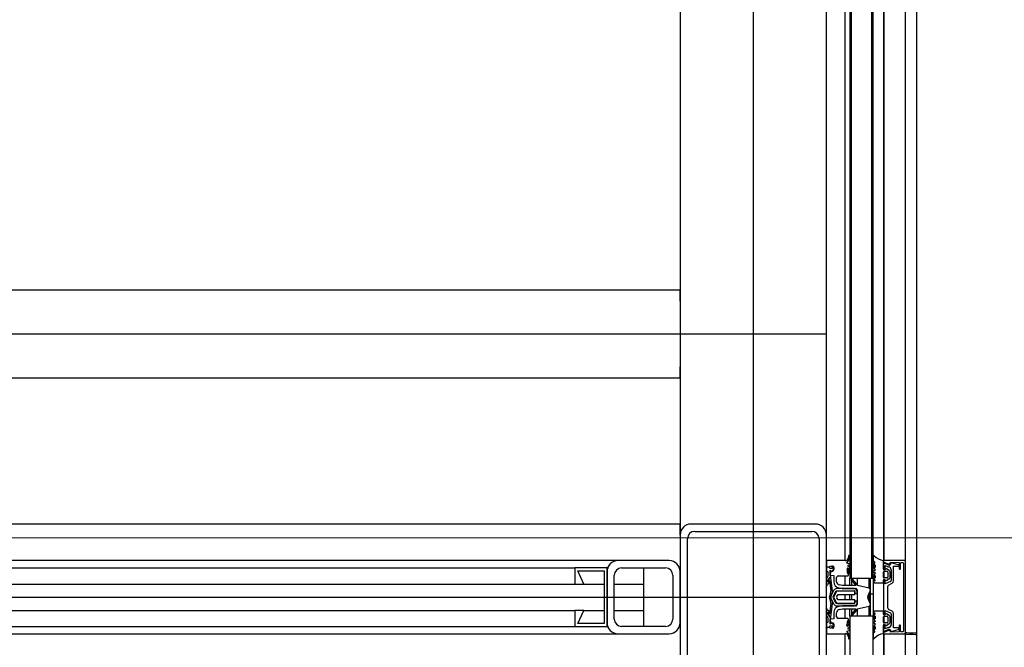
# Model space of a CAD drawing. Extents: x -805 to 3526, y -961 to 1039.
# Tile 81 of 256: x -738.728 to -738.055, y 39.766 to 40.195. Entities that reach past the tile are written whole.
import ezdxf

# ---------------------------------------------------------------- set-up
doc = ezdxf.new("R2010")
doc.units = 0
doc.linetypes.add('_Ebene_', pattern=[4, 2, -1, 0, -1])
doc.linetypes.add('P-HP-Dorsten 2022 - Schnitt - Schnitt 9 rechts der Rampe$0$_Ebene_', pattern=[4, 2, -1, 0, -1])
for name, color, linetype, lineweight in [('A-FLOR-LEVL', 51, 'Continuous', 5), ('P-HP-Dorsten 2022 - Schnitt - Schnitt 9 rechts der Rampe$0$A-FLOR-LEVL', 51, 'Continuous', 5), ('TTK-P-Aufzug vorne', 251, 'Continuous', 25)]:
    doc.layers.add(name, color=color, linetype=linetype, lineweight=lineweight)
for name, color, linetype in [('TTK Text 500', 7, 'Continuous'), ('TTK-QP-links', 250, 'Continuous'), ('TTK-QP-rechts', 251, 'Continuous')]:
    doc.layers.add(name, color=color, linetype=linetype)

# ---------------------------------------------------------------- blocks, each defined once
blk = doc.blocks.new('Aufzug vorne')
at = {"layer": 'TTK-P-Aufzug vorne', "ltscale": 20}
h = blk.add_hatch(dxfattribs=at)
h.set_pattern_fill('FP_23', color=256, scale=0.001, style=0, pattern_type=2)
h.set_pattern_definition([(0, (-0.13965, -6352.14789), (0, 0.05), []), (90, (-0.13965, -6352.14789), (-0.05, 3e-18), [])])
h.paths.add_polyline_path([(1.77235, -6351.52442), (1.77235, -6351.49836), (1.77043, -6351.49836), (1.77043, -6351.52442)])
h.paths.add_polyline_path([(1.77043, -6351.00436), (1.77235, -6351.00436), (1.77235, -6350.97836), (1.77043, -6350.97836), (1.77043, -6350.99919)])
h.paths.add_polyline_path([(1.77235, -6349.50436), (1.77235, -6349.47836), (1.77043, -6349.47836), (1.77043, -6349.50436)])
h.paths.add_polyline_path([(1.77043, -6348.73436), (1.77235, -6348.73436), (1.77235, -6348.70836), (1.77043, -6348.70836), (1.77043, -6348.73092)])
h.paths.add_polyline_path([(1.77235, -6348.23436), (1.77235, -6348.19636), (1.77043, -6348.19638), (1.77043, -6348.23436)])
for p, q in [((1.69034, -6348.17136), (1.69034, -6351.74136)), ((1.80206, -6348.43688), (1.80206, -6351.5926)), ((1.75636, -6348.73436), (1.75636, -6349.47836)), ((1.75736, -6348.73436), (1.75736, -6349.47836)), ((1.75736, -6349.47836), (1.75736, -6348.73436)), ((1.77136, -6349.47836), (1.77136, -6348.73436)), ((1.77136, -6348.73436), (1.77136, -6349.47836)), ((1.77236, -6349.47836), (1.77236, -6348.73436)), ((1.75312, -6349.46642), (1.75312, -6348.74636)), ((1.77938, -6348.74632), (1.77938, -6349.46625)), ((1.77939, -6348.74632), (1.77939, -6349.46625)), ((1.77995, -6349.46643), (1.77995, -6348.74635)), ((1.79438, -6349.46686), (1.79438, -6348.7457)), ((1.64034, -6348.76386), (1.64034, -6349.44886)), ((1.74034, -6349.44886), (1.74034, -6348.76386)), ((1.64034, -6349.28136), (-0.70966, -6349.28136)), ((1.64034, -6349.28886), (1.64034, -6349.28136)), ((1.64034, -6349.28886), (1.64034, -6349.33386)), ((-0.80966, -6349.31136), (1.74034, -6349.31136)), ((1.64034, -6349.34136), (1.64034, -6349.33386)), ((-0.70966, -6349.34136), (1.64034, -6349.34136)), ((1.64034, -6349.44136), (-0.70966, -6349.44136)), ((1.64034, -6349.44886), (1.64034, -6349.44136)), ((1.73284, -6349.44136), (1.64784, -6349.44136)), ((1.64034, -6349.44886), (1.64034, -6349.53386)), ((1.65034, -6349.44636), (1.73034, -6349.44636)), ((1.74034, -6349.53386), (1.74034, -6349.44886)), ((1.64534, -6349.53136), (1.64534, -6349.45136)), ((1.73534, -6349.45136), (1.73534, -6349.53136)), ((1.75541, -6349.46348), (1.75519, -6349.4647)), ((1.75618, -6349.46533), (1.75635, -6349.46283)), ((1.77236, -6349.46316), (1.77236, -6349.46638)), ((1.59784, -6349.46636), (-0.66716, -6349.46636)), ((1.63284, -6349.46636), (1.59784, -6349.46636)), ((1.75323, -6349.46635), (1.74034, -6349.46635)), ((1.74034, -6349.46635), (1.74034, -6349.47059)), ((1.7436, -6349.47022), (1.74456, -6349.47007)), ((1.74518, -6349.47124), (1.74424, -6349.47072)), ((1.74424, -6349.47072), (1.74424, -6349.47181)), ((1.75433, -6349.46804), (1.75618, -6349.46533)), ((1.75605, -6349.4685), (1.75433, -6349.46804)), ((1.75526, -6349.46949), (1.75605, -6349.46928)), ((1.77236, -6349.46638), (1.77334, -6349.46724)), ((1.77243, -6349.46996), (1.7738, -6349.47299)), ((1.77322, -6349.46807), (1.77248, -6349.4684)), ((1.77248, -6349.4684), (1.77371, -6349.46963)), ((1.77371, -6349.47113), (1.77296, -6349.46967)), ((1.77371, -6349.46963), (1.77371, -6349.47113)), ((1.77938, -6349.47217), (1.77938, -6349.46625)), ((1.78258, -6349.46924), (1.77938, -6349.46786)), ((1.77938, -6349.46786), (1.77938, -6349.47211)), ((1.77967, -6349.46732), (1.78272, -6349.46862)), ((1.79379, -6349.46636), (1.77987, -6349.46636)), ((1.77995, -6349.4681), (1.77995, -6349.46744)), ((1.78058, -6349.47263), (1.78058, -6349.46979)), ((1.78058, -6349.46979), (1.78207, -6349.47043)), ((1.78398, -6349.4682), (1.78419, -6349.46736)), ((1.78419, -6349.46736), (1.79007, -6349.46766)), ((1.78955, -6349.46916), (1.78467, -6349.46786)), ((1.78618, -6349.4801), (1.78618, -6349.47026)), ((1.78618, -6349.47026), (1.78948, -6349.47026)), ((1.79007, -6349.46766), (1.79007, -6349.47166)), ((1.79107, -6349.47163), (1.79107, -6349.46816)), ((1.79157, -6349.46766), (1.79257, -6349.46766)), ((1.79308, -6349.46816), (1.79308, -6349.51456)), ((1.79436, -6349.5157), (1.79436, -6349.46686)), ((-0.63766, -6349.47136), (1.56834, -6349.47136)), ((1.59034, -6349.47136), (1.56834, -6349.47136)), ((1.56834, -6349.47136), (1.56834, -6349.48236)), ((1.57454, -6349.48236), (1.57034, -6349.47336)), ((1.57034, -6349.47336), (1.58834, -6349.47336)), ((1.58834, -6349.47336), (1.58834, -6349.50936)), ((1.59034, -6349.47136), (1.59138, -6349.47136)), ((1.59034, -6349.51136), (1.59034, -6349.47136)), ((1.59034, -6349.47386), (1.59034, -6349.50886)), ((1.59534, -6349.50636), (1.59534, -6349.47636)), ((1.60034, -6349.47136), (1.63034, -6349.47136)), ((1.61527, -6349.47136), (1.61527, -6349.48236)), ((1.63534, -6349.47636), (1.63534, -6349.50636)), ((1.64034, -6349.50886), (1.64034, -6349.47386)), ((1.74206, -6349.4709), (1.74034, -6349.4709)), ((1.74034, -6349.4709), (1.74034, -6349.4739)), ((1.74034, -6349.4739), (1.74134, -6349.4739)), ((1.74131, -6349.47709), (1.74034, -6349.47883)), ((1.74134, -6349.4739), (1.74131, -6349.47709)), ((1.74298, -6349.47174), (1.74206, -6349.4709)), ((1.74278, -6349.4776), (1.74364, -6349.4773)), ((1.74284, -6349.47628), (1.74284, -6349.47293)), ((1.74284, -6349.47293), (1.74426, -6349.4738)), ((1.74364, -6349.4773), (1.74284, -6349.47628)), ((1.74319, -6349.4737), (1.7429, -6349.47636)), ((1.7429, -6349.47636), (1.74535, -6349.47663)), ((1.74424, -6349.47181), (1.74298, -6349.47174)), ((1.74472, -6349.4737), (1.74319, -6349.4737)), ((1.74426, -6349.4738), (1.74525, -6349.47259)), ((1.74556, -6349.47254), (1.74472, -6349.4737)), ((1.74525, -6349.47259), (1.74518, -6349.47124)), ((1.74535, -6349.47663), (1.74535, -6349.48082)), ((1.74556, -6349.4711), (1.74556, -6349.47254)), ((1.74835, -6349.47686), (1.75076, -6349.47686)), ((1.75076, -6349.47686), (1.7518, -6349.47685)), ((1.7518, -6349.47685), (1.75458, -6349.47685)), ((1.75312, -6349.48335), (1.75312, -6349.47685)), ((1.75484, -6349.47467), (1.75484, -6349.47333)), ((1.7551, -6349.47157), (1.75535, -6349.47441)), ((1.75635, -6349.47493), (1.75624, -6349.47099)), ((1.7738, -6349.47463), (1.77243, -6349.47766)), ((1.7738, -6349.47299), (1.77256, -6349.47382)), ((1.77256, -6349.47382), (1.7738, -6349.47463)), ((1.77296, -6349.47794), (1.77371, -6349.47649)), ((1.77371, -6349.47649), (1.77371, -6349.47817)), ((1.77938, -6349.47211), (1.78058, -6349.47263)), ((1.77938, -6349.47767), (1.77938, -6349.4742)), ((1.77988, -6349.47367), (1.78185, -6349.47367)), ((1.78137, -6349.47193), (1.77989, -6349.47267)), ((1.77995, -6349.47817), (1.77995, -6349.47367)), ((1.78339, -6349.47315), (1.78137, -6349.47193)), ((1.78238, -6349.47417), (1.78238, -6349.47764)), ((1.78388, -6349.47783), (1.78388, -6349.474)), ((1.78468, -6349.47263), (1.78468, -6349.47974)), ((-0.63766, -6349.48236), (1.56834, -6349.48236)), ((1.56834, -6349.48236), (1.57454, -6349.48236)), ((1.57454, -6349.48236), (1.58834, -6349.48236)), ((1.59534, -6349.48236), (1.61527, -6349.48236)), ((1.61527, -6349.48236), (1.61527, -6349.50036)), ((1.74034, -6349.47883), (1.74034, -6349.48378)), ((1.74034, -6349.48378), (1.74114, -6349.48287)), ((1.74267, -6349.47819), (1.74152, -6349.48021)), ((1.74152, -6349.48021), (1.74258, -6349.48004)), ((1.74154, -6349.48081), (1.74157, -6349.4797)), ((1.74242, -6349.48151), (1.74154, -6349.48081)), ((1.74157, -6349.4797), (1.74278, -6349.4776)), ((1.74258, -6349.48004), (1.74348, -6349.48709)), ((1.74447, -6349.48694), (1.74334, -6349.4781)), ((1.74735, -6349.48082), (1.74735, -6349.4779)), ((1.75145, -6349.48335), (1.74919, -6349.48299)), ((1.76041, -6349.48335), (1.75145, -6349.48335)), ((1.75636, -6349.47836), (1.75736, -6349.47836)), ((1.75637, -6349.48335), (1.75637, -6349.47836)), ((1.75736, -6349.47836), (1.77136, -6349.47836)), ((1.75743, -6349.47836), (1.75743, -6349.48335)), ((1.75753, -6349.47967), (1.76041, -6349.48335)), ((1.76136, -6349.48261), (1.75812, -6349.47913)), ((1.76153, -6349.48296), (1.76153, -6349.47836)), ((1.76969, -6349.4853), (1.76165, -6349.48337)), ((1.76969, -6349.4853), (1.76969, -6349.47836)), ((1.77043, -6349.50436), (1.77043, -6349.47836)), ((1.77136, -6349.47836), (1.77236, -6349.47836)), ((1.77235, -6349.47836), (1.77235, -6349.50436)), ((1.77371, -6349.47817), (1.77256, -6349.47868)), ((1.77256, -6349.47868), (1.77371, -6349.47995)), ((1.77371, -6349.47995), (1.77262, -6349.48094)), ((1.77262, -6349.48094), (1.77355, -6349.48164)), ((1.77355, -6349.48164), (1.77938, -6349.48164)), ((1.78058, -6349.4794), (1.77938, -6349.48009)), ((1.77938, -6349.48164), (1.77938, -6349.47969)), ((1.77938, -6349.48009), (1.77938, -6349.50262)), ((1.77988, -6349.47917), (1.78138, -6349.4799)), ((1.78188, -6349.47817), (1.7799, -6349.47817)), ((1.77995, -6349.47974), (1.77995, -6349.4792)), ((1.78058, -6349.48224), (1.78058, -6349.4794)), ((1.78415, -6349.48069), (1.78058, -6349.48224)), ((1.78138, -6349.4799), (1.78339, -6349.47869)), ((1.78238, -6349.4988), (1.78238, -6349.48382)), ((1.78291, -6349.48304), (1.78533, -6349.48174)), ((1.74328, -6349.4886), (1.74239, -6349.49079)), ((1.74298, -6349.49139), (1.74406, -6349.48927)), ((1.74555, -6349.48656), (1.74363, -6349.49023)), ((1.74496, -6349.49092), (1.74702, -6349.48699)), ((1.74728, -6349.48758), (1.74529, -6349.4914)), ((1.74702, -6349.48699), (1.75929, -6349.48699)), ((1.75935, -6349.48548), (1.74732, -6349.48549)), ((1.74753, -6349.4908), (1.74846, -6349.48955)), ((1.75905, -6349.48714), (1.74799, -6349.48715)), ((1.74846, -6349.48955), (1.75985, -6349.48955)), ((1.74886, -6349.48496), (1.7512, -6349.48535)), ((1.7512, -6349.48535), (1.76035, -6349.48535)), ((1.75312, -6349.49325), (1.75312, -6349.48955)), ((1.75637, -6349.49325), (1.75637, -6349.48955)), ((1.75743, -6349.48955), (1.75743, -6349.49325)), ((1.75985, -6349.48748), (1.75985, -6349.48878)), ((1.75985, -6349.48955), (1.75985, -6349.48794)), ((1.75985, -6349.48878), (1.76135, -6349.48878)), ((1.76135, -6349.48635), (1.76135, -6349.49627)), ((1.76135, -6349.48878), (1.76135, -6349.48748)), ((1.76877, -6349.49088), (1.77027, -6349.48709)), ((1.76969, -6349.49414), (1.76969, -6349.48856)), ((-0.80966, -6349.49136), (1.74034, -6349.49136)), ((1.74239, -6349.49199), (1.74328, -6349.49418)), ((1.74348, -6349.49569), (1.74259, -6349.50273)), ((1.74406, -6349.49351), (1.74298, -6349.49139)), ((1.74335, -6349.50468), (1.74447, -6349.49583)), ((1.74363, -6349.49255), (1.74555, -6349.49621)), ((1.74702, -6349.49578), (1.74496, -6349.49185)), ((1.74529, -6349.4914), (1.74729, -6349.49522)), ((1.75935, -6349.49578), (1.74702, -6349.49578)), ((1.74732, -6349.49729), (1.75935, -6349.49728)), ((1.74846, -6349.49325), (1.74754, -6349.49199)), ((1.748, -6349.49565), (1.75905, -6349.49562)), ((1.75985, -6349.49325), (1.74846, -6349.49325)), ((1.75129, -6349.49735), (1.74887, -6349.49775)), ((1.76035, -6349.49735), (1.75129, -6349.49735)), ((1.75985, -6349.49482), (1.75985, -6349.49325)), ((1.76135, -6349.49398), (1.75985, -6349.49398)), ((1.75985, -6349.49398), (1.75985, -6349.49526)), ((1.76135, -6349.49528), (1.76135, -6349.49398)), ((1.76143, -6349.49935), (1.76969, -6349.4974)), ((1.77028, -6349.49561), (1.76877, -6349.49182)), ((1.76969, -6349.50436), (1.76969, -6349.4974)), ((-0.63766, -6349.50036), (1.56834, -6349.50036)), ((1.57454, -6349.50036), (1.56834, -6349.50036)), ((1.56834, -6349.50036), (1.56834, -6349.51136)), ((1.57034, -6349.50936), (1.57454, -6349.50036)), ((1.57454, -6349.50036), (1.58834, -6349.50036)), ((1.59534, -6349.50036), (1.61527, -6349.50036)), ((1.61527, -6349.50036), (1.61527, -6349.51136)), ((1.74114, -6349.4998), (1.74034, -6349.49889)), ((1.74034, -6349.49889), (1.74034, -6349.50384)), ((1.74034, -6349.50384), (1.74131, -6349.50558)), ((1.74154, -6349.50186), (1.74242, -6349.50116)), ((1.74157, -6349.50298), (1.74154, -6349.50186)), ((1.74259, -6349.50273), (1.74154, -6349.50259)), ((1.74154, -6349.50259), (1.74268, -6349.50459)), ((1.74278, -6349.50507), (1.74157, -6349.50298)), ((1.74535, -6349.5019), (1.74535, -6349.50608)), ((1.74735, -6349.50486), (1.74735, -6349.50196)), ((1.74919, -6349.49973), (1.75137, -6349.49936)), ((1.75137, -6349.49936), (1.76041, -6349.49936)), ((1.75312, -6349.50586), (1.75312, -6349.49936)), ((1.75636, -6349.50436), (1.75636, -6350.97836)), ((1.77236, -6349.50436), (1.75636, -6349.50436)), ((1.75637, -6349.50436), (1.75637, -6349.49936)), ((1.75743, -6349.49936), (1.75743, -6349.50436)), ((1.76041, -6349.49936), (1.75754, -6349.50303)), ((1.75812, -6349.50358), (1.76136, -6349.5001)), ((1.76153, -6349.50436), (1.76153, -6349.49933)), ((1.77236, -6350.97836), (1.77236, -6349.50436)), ((1.77371, -6349.50262), (1.77256, -6349.50389)), ((1.77256, -6349.50389), (1.77371, -6349.50441)), ((1.77355, -6349.50093), (1.77262, -6349.50163)), ((1.77262, -6349.50163), (1.77371, -6349.50262)), ((1.77938, -6349.50093), (1.77355, -6349.50093)), ((1.77371, -6349.50441), (1.77371, -6349.50609)), ((1.77938, -6349.50288), (1.77938, -6349.50093)), ((1.77938, -6349.50262), (1.78058, -6349.50332)), ((1.78138, -6349.50268), (1.77988, -6349.5034)), ((1.7799, -6349.5044), (1.78188, -6349.5044)), ((1.77995, -6349.50337), (1.77995, -6349.50295)), ((1.77995, -6349.50882), (1.77995, -6349.5044)), ((1.78058, -6349.50332), (1.78058, -6349.50048)), ((1.78058, -6349.50048), (1.7842, -6349.50205)), ((1.78339, -6349.50388), (1.78138, -6349.50268)), ((1.78533, -6349.50097), (1.78291, -6349.49968)), ((1.78469, -6349.50291), (1.78469, -6349.50999)), ((1.78619, -6349.51226), (1.78619, -6349.50261)), ((1.58834, -6349.50936), (1.57034, -6349.50936)), ((1.74134, -6349.50877), (1.74034, -6349.50877)), ((1.74034, -6349.50877), (1.74034, -6349.51177)), ((1.74131, -6349.50558), (1.74134, -6349.50877)), ((1.74206, -6349.51177), (1.74298, -6349.51093)), ((1.74364, -6349.50537), (1.74278, -6349.50507)), ((1.74284, -6349.50639), (1.74364, -6349.50537)), ((1.74284, -6349.50975), (1.74284, -6349.50639)), ((1.74426, -6349.50887), (1.74284, -6349.50975)), ((1.74535, -6349.50608), (1.7429, -6349.50636)), ((1.7429, -6349.50636), (1.74319, -6349.50892)), ((1.74298, -6349.51093), (1.74424, -6349.51086)), ((1.74319, -6349.50892), (1.74472, -6349.50892)), ((1.74424, -6349.51086), (1.74424, -6349.51195)), ((1.74525, -6349.51008), (1.74426, -6349.50887)), ((1.74472, -6349.50892), (1.74556, -6349.51009)), ((1.74518, -6349.51143), (1.74525, -6349.51008)), ((1.74556, -6349.51009), (1.74556, -6349.51153)), ((1.75191, -6349.50586), (1.74835, -6349.50586)), ((1.75456, -6349.50586), (1.75191, -6349.50586)), ((1.75469, -6349.50938), (1.75469, -6349.50807)), ((1.75536, -6349.50829), (1.75512, -6349.51099)), ((1.75626, -6349.51172), (1.75636, -6349.50778)), ((1.77243, -6349.50491), (1.7738, -6349.50795)), ((1.7738, -6349.50958), (1.77243, -6349.51261)), ((1.7738, -6349.50795), (1.77256, -6349.50875)), ((1.77256, -6349.50875), (1.7738, -6349.50958)), ((1.77371, -6349.50609), (1.77296, -6349.50463)), ((1.77938, -6349.50837), (1.77938, -6349.5049)), ((1.77938, -6349.51632), (1.77938, -6349.5104)), ((1.78058, -6349.51009), (1.77939, -6349.5106)), ((1.77939, -6349.5106), (1.77939, -6349.51486)), ((1.78185, -6349.5089), (1.77988, -6349.5089)), ((1.77989, -6349.5099), (1.78137, -6349.51064)), ((1.77995, -6349.51036), (1.77995, -6349.50993)), ((1.78058, -6349.51293), (1.78058, -6349.51009)), ((1.78137, -6349.51064), (1.78339, -6349.50942)), ((1.78238, -6349.50494), (1.78238, -6349.5084)), ((1.78388, -6349.50857), (1.78388, -6349.50474)), ((1.79008, -6349.51109), (1.79008, -6349.51506)), ((1.79108, -6349.51456), (1.79108, -6349.51106)), ((-0.66716, -6349.51636), (1.59784, -6349.51636)), ((-0.63766, -6349.51136), (1.56834, -6349.51136)), ((1.56834, -6349.51136), (1.59034, -6349.51136)), ((1.59034, -6349.51136), (1.59138, -6349.51136)), ((1.59784, -6349.51636), (1.63284, -6349.51636)), ((1.63034, -6349.51136), (1.60034, -6349.51136)), ((1.74034, -6349.51177), (1.74206, -6349.51177)), ((1.74036, -6349.51213), (1.74036, -6349.51636)), ((1.74036, -6349.51636), (1.75312, -6349.51636)), ((1.74456, -6349.51256), (1.7436, -6349.51241)), ((1.74424, -6349.51195), (1.74518, -6349.51143)), ((1.75312, -6350.96642), (1.75312, -6349.51636)), ((1.75435, -6349.51466), (1.75606, -6349.5142)), ((1.75619, -6349.51738), (1.75435, -6349.51466)), ((1.75608, -6349.51344), (1.75529, -6349.51322)), ((1.75637, -6349.51988), (1.75619, -6349.51738)), ((1.77334, -6349.51533), (1.77236, -6349.51619)), ((1.77236, -6349.51619), (1.77236, -6349.51941)), ((1.77371, -6349.51295), (1.77248, -6349.51417)), ((1.77248, -6349.51417), (1.77322, -6349.5145)), ((1.77296, -6349.5129), (1.77371, -6349.51144)), ((1.77371, -6349.51144), (1.77371, -6349.51295)), ((1.77938, -6349.51632), (1.77938, -6350.96625)), ((1.77939, -6349.51486), (1.7826, -6349.51348)), ((1.77939, -6349.51632), (1.77939, -6350.96625)), ((1.78273, -6349.5141), (1.77969, -6349.5154)), ((1.77995, -6349.51529), (1.77995, -6349.51462)), ((1.77995, -6350.96643), (1.77995, -6349.51635)), ((1.77995, -6349.51635), (1.79388, -6349.51635)), ((1.78208, -6349.51228), (1.78058, -6349.51293)), ((1.7842, -6349.51536), (1.78392, -6349.51441)), ((1.79008, -6349.51506), (1.7842, -6349.51536)), ((1.78469, -6349.51486), (1.78952, -6349.51356)), ((1.78952, -6349.51226), (1.78619, -6349.51226)), ((1.79258, -6349.51506), (1.79158, -6349.51506)), ((1.79438, -6350.96686), (1.79438, -6349.5157)), ((1.75521, -6349.518), (1.75543, -6349.51923))]:
    blk.add_line(p, q, dxfattribs=at)
at = {"layer": 'TTK-P-Aufzug vorne', "ltscale": 20, "flags": 128}
for points in [[(1.80206, -6349.51709), (1.80151, -6349.51706), (1.79947, -6349.51697), (1.79741, -6349.51689), (1.79533, -6349.51682), (1.7942, -6349.51679)], [(1.80206, -6349.51609), (1.80156, -6349.51606), (1.79951, -6349.51597), (1.79745, -6349.51589), (1.79536, -6349.51582), (1.79429, -6349.51579)]]:
    blk.add_lwpolyline(points, dxfattribs=at)
at = {"layer": 'TTK-P-Aufzug vorne', "ltscale": 20}
for centre, radius, start, end in [((1.64784, -6349.44886), 0.0075, 90, 180), ((1.73284, -6349.44886), 0.0075, 0, 90), ((1.65034, -6349.45136), 0.005, 90, 180), ((1.73034, -6349.45136), 0.005, 0, 90), ((1.7562, -6349.46362), 0.0008, 78.84556, 169.95119), ((1.77265, -6349.46308), 0.000307, 13.20424, 195.26382), ((1.78112, -6349.45481), 0.01157, 225.12328, 261.34594), ((1.59784, -6349.47386), 0.0075, 90, 180), ((1.63284, -6349.47386), 0.0075, 0, 90), ((1.7348, -6349.51049), 0.04029, 79.24823, 82.09346), ((1.74394, -6349.47239), 0.00219, 98.88343, 137.77942), ((1.74456, -6349.47107), 0.001, 358.30019, 89.98279), ((1.75323, -6349.46435), 0.002, 270, 349.95119), ((1.75543, -6349.46985), 0.0004, 115.17361, 244.00684), ((1.75394, -6349.47291), 0.003, 39.75721, 64.00684), ((1.75594, -6349.46889), 0.0004, 285.21456, 75.01721), ((1.7727, -6349.46983), 0.0003, 31.02512, 206.02512), ((1.77301, -6349.46762), 0.0005, 295.01721, 48.79347), ((1.77987, -6349.46686), 0.0005, 90, 246.89163), ((1.78317, -6349.46786), 0.0028, 246.73323, 264.03806), ((1.78317, -6349.46786), 0.0015, 246.76766, 0.01722), ((1.78311, -6349.4677), 0.001, 246.89163, 330.06781), ((1.78268, -6349.47263), 0.002, 0, 84.03806), ((1.78948, -6349.46971), 0.00055, 270, 81.91488), ((1.79157, -6349.46816), 0.0005, 90.0172, 180), ((1.79257, -6349.46816), 0.0005, 0.01674, 90), ((1.79386, -6349.46686), 0.0005, 0, 97.43675), ((1.60034, -6349.47636), 0.005, 90, 180), ((1.63034, -6349.47636), 0.005, 0, 90), ((1.74835, -6349.47786), 0.001, 90, 182.41648), ((1.75494, -6349.47194), 0.0004, 67.6294, 204.26684), ((1.75184, -6349.47333), 0.003, 0.01721, 24.26684), ((1.75458, -6349.47583), 0.00103, 270, 10.80506), ((1.75584, -6349.47467), 0.001, 180, 255.01721), ((1.75611, -6349.47416), 0.0008, 198.08231, 287.21563), ((1.77988, -6349.47217), 0.0005, 180, 271.40465), ((1.77988, -6349.47417), 0.0005, 90, 183.71643), ((1.78188, -6349.47417), 0.0005, 0, 92.80914), ((1.78288, -6349.47401), 0.001, 0.01721, 59.04906), ((1.79057, -6349.47166), 0.0005, 180, 270.01721), ((1.79057, -6349.47166), 0.0005, 270.01721, 3.71643), ((1.74557, -6349.48575), 0.00529, 126.63363, 147.03469), ((1.74304, -6349.4784), 0.000423, 44.21993, 150.28384), ((1.74955, -6349.48082), 0.0042, 180.01721, 260.5572), ((1.74955, -6349.48082), 0.0022, 180, 260.55717), ((1.75782, -6349.4794), 0.0004, 42.96405, 222.96405), ((1.76057, -6349.48334), 0.00107, 358.38942, 42.96405), ((1.7727, -6349.47779), 0.0003, 154.0093, 329.0093), ((1.77988, -6349.47767), 0.0005, 180, 272.80914), ((1.77988, -6349.47967), 0.0005, 90, 182.53864), ((1.78188, -6349.47767), 0.0005, 270, 3.71643), ((1.78338, -6349.48392), 0.001, 118.14993, 174.58097), ((1.78288, -6349.47783), 0.001, 300.98453, 0), ((1.78368, -6349.47981), 0.001, 298.27859, 3.76316), ((1.78418, -6349.4801), 0.002, 305.01721, 0), ((1.74387, -6349.49139), 0.0016, 157.8452, 202.18922), ((1.7405, -6349.48747), 0.003, 337.8452, 7.25188), ((1.74585, -6349.49139), 0.0025, 152.43295, 207.60148), ((1.7405, -6349.48745), 0.004, 332.89727, 7.25188), ((1.74585, -6349.49139), 0.001, 152.43295, 207.60148), ((1.74732, -6349.48749), 0.002, 90.01721, 152.43295), ((1.74799, -6349.48795), 0.0008, 90.01721, 152.43295), ((1.74834, -6349.4914), 0.001, 143.65355, 216.38087), ((1.75905, -6349.48794), 0.0008, 0.01721, 90), ((1.75935, -6349.48748), 0.0005, 0, 96.89201), ((1.75935, -6349.48748), 0.002, 0.01721, 90), ((1.76035, -6349.48635), 0.001, 0, 90.01104), ((1.76965, -6349.49135), 0.001, 151.74217, 208.29226), ((1.76913, -6349.48647), 0.0013, 331.74217, 64.51721), ((1.7405, -6349.49531), 0.003, 352.78254, 22.18922), ((1.7405, -6349.49533), 0.004, 352.78254, 27.13716), ((1.74732, -6349.49529), 0.002, 207.60148, 270), ((1.748, -6349.49485), 0.0008, 207.60148, 270), ((1.75905, -6349.49482), 0.000801, 270.01721, 0), ((1.75935, -6349.49528), 0.0005, 270, 2.26477), ((1.75935, -6349.49528), 0.002, 270.01721, 0), ((1.76035, -6349.49635), 0.001, 270, 4.44229), ((1.76913, -6349.49623), 0.0013, 295.51721, 28.29226), ((1.74557, -6349.49692), 0.00529, 212.96531, 233.36637), ((1.74955, -6349.5019), 0.0042, 99.38128, 180), ((1.74955, -6349.5019), 0.0022, 99.47722, 181.62928), ((1.75783, -6349.50331), 0.0004, 137.07038, 317.07038), ((1.76091, -6349.49968), 0.000615, 317.07038, 31.88575), ((1.77988, -6349.5029), 0.0005, 177.46136, 270), ((1.77988, -6349.5049), 0.0005, 87.19086, 180), ((1.78188, -6349.5049), 0.0005, 356.28357, 90), ((1.78338, -6349.4988), 0.001, 180, 241.88448), ((1.78288, -6349.50474), 0.001, 0, 59.01547), ((1.78369, -6349.50291), 0.001, 0, 59.01721), ((1.78419, -6349.50261), 0.002, 0.01721, 55.01721), ((1.59784, -6349.50886), 0.0075, 180, 270), ((1.60034, -6349.50636), 0.005, 180, 270), ((1.63034, -6349.50636), 0.005, 270, 0), ((1.63284, -6349.50886), 0.0075, 270, 0), ((1.74305, -6349.50438), 0.000423, 209.75058, 315.8145), ((1.74835, -6349.50486), 0.001, 180, 270), ((1.75479, -6349.51077), 0.0004, 155.76758, 326.52518), ((1.75169, -6349.50938), 0.003, 335.76758, 0), ((1.75456, -6349.50684), 0.00098, 350.64519, 90), ((1.75577, -6349.50806), 0.00108, 102.89282, 180.51285), ((1.75612, -6349.50854), 0.0008, 72.81879, 161.95211), ((1.7727, -6349.50478), 0.0003, 30.9907, 205.9907), ((1.77988, -6349.5084), 0.0005, 176.28357, 270), ((1.77988, -6349.5104), 0.0005, 88.59535, 180), ((1.78188, -6349.5084), 0.0005, 267.19086, 0), ((1.78269, -6349.51008), 0.002, 275.99637, 2.66074), ((1.78288, -6349.50857), 0.001, 300.95094, 359.98281), ((1.79058, -6349.51106), 0.0005, 90.01576, 183.72961), ((1.79058, -6349.51106), 0.0005, 0, 90.01576), ((1.73479, -6349.47223), 0.04029, 277.94293, 280.7862), ((1.74399, -6349.50996), 0.00248, 228.06436, 261.11657), ((1.74456, -6349.51156), 0.001, 270.01721, 1.69981), ((1.75324, -6349.51835), 0.002, 10.08324, 93.56511), ((1.75544, -6349.51285), 0.0004, 116.02758, 247.75439), ((1.75395, -6349.5098), 0.003, 296.02758, 320.27721), ((1.75596, -6349.51382), 0.0004, 285.01721, 72.20125), ((1.7727, -6349.51274), 0.0003, 153.97488, 328.97488), ((1.78112, -6349.52776), 0.01157, 98.65406, 134.87672), ((1.77301, -6349.51496), 0.0005, 311.20653, 64.98279), ((1.77988, -6349.51586), 0.000496, 113.21775, 277.52742), ((1.78319, -6349.51486), 0.0028, 95.99637, 113.26677), ((1.78319, -6349.51486), 0.0015, 0.01721, 113.26677), ((1.78312, -6349.51502), 0.001, 37.49399, 113.1428), ((1.78934, -6349.51291), 0.000676, 285.0172, 74.9828), ((1.79158, -6349.51456), 0.0005, 180.01718, 270), ((1.79258, -6349.51456), 0.0005, 270.0172, 0), ((1.79388, -6349.51585), 0.000504, 270, 17.22415), ((1.75622, -6349.51909), 0.0008, 190.08324, 281.18886), ((1.77265, -6349.51949), 0.000307, 164.73618, 346.79576)]:
    blk.add_arc(centre, radius, start, end, dxfattribs=at)
blk = doc.blocks.new('Schnitt7links neben rampe')
at = {"layer": 'A-FLOR-LEVL', "linetype": '_Ebene_'}
blk.add_line((-17.01558, 0), (20.19556, 0), dxfattribs=at)
blk = doc.blocks.new('P-HP-Dorsten 2022 - Schnitt - Schnitt 9 rechts der Rampe')
at = {"layer": 'P-HP-Dorsten 2022 - Schnitt - Schnitt 9 rechts der Rampe$0$A-FLOR-LEVL', "linetype": 'P-HP-Dorsten 2022 - Schnitt - Schnitt 9 rechts der Rampe$0$_Ebene_'}
blk.add_line((3138.7361, 35239.60534), (3179.52406, 35239.60534), dxfattribs=at)

msp = doc.modelspace()

# ---------------------------------------------------------------- block references
at = {"layer": 'TTK Text 500', "color": 251}
msp.add_blockref('Aufzug vorne', (-739.91699, 6389.29119), dxfattribs=at)

# ---------------------------------------------------------------- next in the draw order: block references
at = {"layer": 'TTK-QP-links', "color": 251}
msp.add_blockref('Schnitt7links neben rampe', (-739.36843, 39.84034), dxfattribs=at)
at = {"layer": 'TTK-QP-rechts', "color": 251}
msp.add_blockref('P-HP-Dorsten 2022 - Schnitt - Schnitt 9 rechts der Rampe', (-3900.12791, -35199.76501), dxfattribs=at)

doc.saveas('drawing.dxf')
